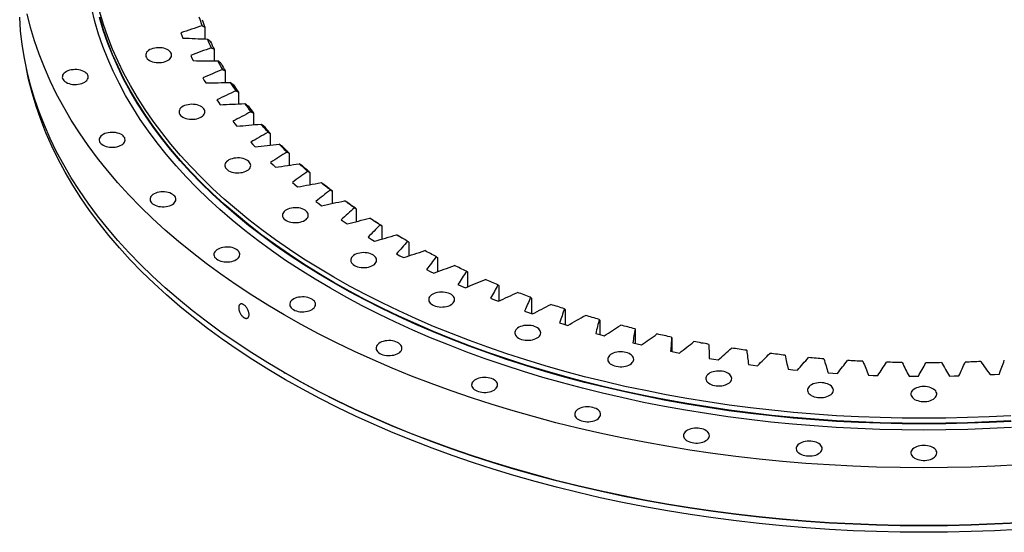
# Model space of a CAD drawing. Header units: millimetres. Extents: x -236 to 12913, y 25865 to 35735.
# Tile 5 of 10: x 6804 to 8058, y 30302 to 30955. Entities that reach past the tile are written whole.
import ezdxf

# ---------------------------------------------------------------- set-up
doc = ezdxf.new("R2010")
doc.units = ezdxf.units.MM
doc.header["$LTSCALE"] = 50

msp = doc.modelspace()

# ---------------------------------------------------------------- linework, layer by layer
at = {"lineweight": 25}
for p, q in [((7039.7, 30945.4), (7039.7, 30930.5)), ((7009, 30938.4), (7010.3, 30935)), ((7010.3, 30935), (7011.7, 30931.7)), ((7051.4, 30917.4), (7051.4, 30902.6)), ((7021.6, 30909.5), (7023.2, 30906.2)), ((7023.2, 30906.2), (7024.9, 30902.9)), ((7065.5, 30889.8), (7065.5, 30875)), ((7036.9, 30881), (7038.8, 30877.8)), ((7038.8, 30877.8), (7040.8, 30874.5)), ((7054.7, 30853), (7056.9, 30849.9)), ((7082.3, 30862.7), (7082.3, 30847.9)), ((7056.9, 30849.9), (7059.2, 30846.7)), ((7101.4, 30836.2), (7101.4, 30821.2)), ((7075.1, 30825.7), (7077.7, 30822.5)), ((7077.7, 30822.5), (7080.2, 30819.4)), ((7123, 30810.2), (7123, 30795.1)), ((7098, 30799), (7100.9, 30795.9)), ((7100.9, 30795.9), (7103.7, 30792.9)), ((7147, 30785), (7147, 30769.7)), ((7123.4, 30773), (7126.5, 30770)), ((7126.5, 30770), (7129.6, 30767.1)), ((7173.3, 30760.6), (7173.3, 30744.9)), ((7151.1, 30747.8), (7154.4, 30745)), ((7154.4, 30745), (7157.8, 30742.1)), ((7201.7, 30736.9), (7201.7, 30721)), ((7181.1, 30723.6), (7184.7, 30720.8)), ((7184.7, 30720.8), (7188.3, 30718.1)), ((7232.4, 30714.2), (7232.4, 30697.9)), ((7213.2, 30700.2), (7217.1, 30697.6)), ((7217.1, 30697.6), (7221, 30695)), ((7265, 30692.5), (7265, 30675.6)), ((7247.5, 30678), (7251.6, 30675.4)), ((7251.6, 30675.4), (7255.7, 30673)), ((7299.6, 30671.8), (7299.6, 30654.4)), ((7283.8, 30656.8), (7288.1, 30654.4)), ((7288.1, 30654.4), (7292.5, 30652)), ((7336.1, 30652.2), (7336.1, 30634.1)), ((7322, 30636.7), (7326.5, 30634.4)), ((7326.5, 30634.4), (7331.1, 30632.2)), ((7374.3, 30633.8), (7374.3, 30614.8)), ((7362, 30617.8), (7366.7, 30615.7)), ((7366.7, 30615.7), (7371.5, 30613.6)), ((7414.2, 30616.5), (7414.2, 30596.7)), ((7403.6, 30600.2), (7408.6, 30598.3)), ((7455.6, 30600.5), (7455.6, 30580.9)), ((7408.6, 30598.3), (7413.5, 30596.3)), ((7446.9, 30583.9), (7452, 30582.1)), ((7452, 30582.1), (7457.1, 30580.3)), ((7498.5, 30585.8), (7498.5, 30566.8)), ((7491.5, 30569), (7496.8, 30567.3)), ((7496.8, 30567.3), (7502.1, 30565.7)), ((7542.6, 30572.4), (7542.6, 30554)), ((7537.5, 30555.4), (7542.9, 30553.9)), ((7542.9, 30553.9), (7548.3, 30552.5)), ((7587.9, 30560.4), (7587.9, 30542.6)), ((7584.7, 30543.3), (7590.2, 30542)), ((7590.2, 30542), (7595.8, 30540.7)), ((7634.2, 30549.9), (7634.2, 30532.4)), ((7632.9, 30532.6), (7638.6, 30531.5)), ((7638.6, 30531.5), (7644.2, 30530.4)), ((7682.1, 30523.5), (7687.8, 30522.5)), ((7687.8, 30522.5), (7693.5, 30521.6)), ((7732, 30515.9), (7737.8, 30515.1)), ((7737.8, 30515.1), (7743.6, 30514.3)), ((7140.7, 30505.6), (7142.1, 30504.7)), ((7782.5, 30509.8), (7788.4, 30509.2)), ((7788.4, 30509.2), (7794.3, 30508.6)), ((7833.6, 30505.2), (7839.5, 30504.8)), ((7839.5, 30504.8), (7845.4, 30504.4)), ((7884.9, 30502.3), (7890.9, 30502)), ((7890.9, 30502), (7896.8, 30501.8)), ((7936.5, 30500.9), (7942.5, 30500.8)), ((7942.5, 30500.8), (7948.4, 30500.8)), ((7988.1, 30501.1), (7994.1, 30501.2)), ((7994.1, 30501.2), (8000.1, 30501.4)), ((8039.7, 30502.9), (8045.6, 30503.2)), ((8045.6, 30503.2), (8051.6, 30503.6))]:
    msp.add_line(p, q, dxfattribs=at)
at = {"lineweight": 25, "flags": 128}
for points in [[(8067.1, 30435.6), (8039.3, 30434.1), (8011.3, 30433), (7983.4, 30432.4), (7955.4, 30432.2), (7927.4, 30432.4), (7899.4, 30433), (7871.5, 30434.1), (7843.6, 30435.6), (7815.9, 30437.5), (7788.2, 30439.8), (7760.6, 30442.5), (7733.1, 30445.7), (7705.8, 30449.2), (7678.7, 30453.2), (7651.8, 30457.6), (7625, 30462.4), (7598.5, 30467.6), (7572.3, 30473.2), (7546.3, 30479.2), (7520.6, 30485.5), (7495.2, 30492.3), (7470.1, 30499.4), (7445.3, 30507), (7420.9, 30514.9), (7396.8, 30523.1), (7373.2, 30531.7), (7349.9, 30540.7), (7327, 30550), (7304.6, 30559.7), (7282.6, 30569.7), (7261.1, 30580), (7240.1, 30590.7), (7219.5, 30601.7), (7199.5, 30612.9), (7180, 30624.5), (7161, 30636.4), (7142.5, 30648.5), (7124.6, 30660.9), (7107.3, 30673.6), (7090.5, 30686.6), (7074.4, 30699.8), (7058.8, 30713.2), (7043.9, 30726.9), (7029.6, 30740.7), (7015.9, 30754.8), (7002.9, 30769.1), (6990.5, 30783.6), (6978.8, 30798.3), (6967.8, 30813.1), (6957.4, 30828.1), (6947.7, 30843.3), (6938.7, 30858.6), (6930.4, 30874), (6922.8, 30889.6), (6915.9, 30905.2), (6909.7, 30921), (6904.3, 30936.8), (6899.5, 30952.8), (6895.5, 30968.8)], [(8066.4, 30450.6), (8038.7, 30449.2), (8011, 30448.1), (7983.2, 30447.5), (7955.4, 30447.3), (7927.6, 30447.5), (7899.8, 30448.1), (7872, 30449.2), (7844.3, 30450.6), (7816.7, 30452.5), (7789.2, 30454.8), (7761.8, 30457.6), (7734.5, 30460.7), (7707.4, 30464.2), (7680.4, 30468.2), (7653.6, 30472.5), (7627.1, 30477.3), (7600.7, 30482.5), (7574.6, 30488), (7548.8, 30494), (7523.2, 30500.3), (7498, 30507), (7473, 30514.1), (7448.4, 30521.6), (7424.1, 30529.5), (7400.2, 30537.7), (7376.7, 30546.2), (7353.6, 30555.2), (7330.9, 30564.4), (7308.6, 30574), (7286.7, 30584), (7265.3, 30594.2), (7244.4, 30604.8), (7224, 30615.7), (7204.1, 30626.9), (7184.7, 30638.4), (7165.8, 30650.2), (7147.5, 30662.3), (7129.7, 30674.6), (7112.4, 30687.3), (7095.8, 30700.1), (7079.8, 30713.2), (7064.3, 30726.6), (7049.5, 30740.2), (7035.2, 30754), (7021.6, 30768), (7008.7, 30782.2), (6996.4, 30796.6), (6984.7, 30811.2), (6973.8, 30825.9), (6963.5, 30840.8), (6953.8, 30855.9), (6944.9, 30871.1), (6936.6, 30886.4), (6929.1, 30901.9), (6922.2, 30917.5), (6916.1, 30933.1), (6910.7, 30948.9), (6906, 30964.7)], [(8075.8, 30314.3), (8045.8, 30312.7), (8015.7, 30311.6), (7985.5, 30310.9), (7955.4, 30310.7), (7925.2, 30310.9), (7895.1, 30311.6), (7865, 30312.7), (7835, 30314.3), (7805, 30316.4), (7775.2, 30318.9), (7745.5, 30321.8), (7715.9, 30325.2), (7686.5, 30329.1), (7657.2, 30333.4), (7628.2, 30338.1), (7599.4, 30343.2), (7570.8, 30348.8), (7542.5, 30354.9), (7514.5, 30361.3), (7486.8, 30368.2), (7459.4, 30375.5), (7432.4, 30383.2), (7405.7, 30391.3), (7379.4, 30399.8), (7353.5, 30408.7), (7328, 30418), (7302.9, 30427.7), (7278.3, 30437.7), (7254.1, 30448.1), (7230.4, 30458.9), (7207.2, 30470), (7184.5, 30481.5), (7162.4, 30493.3), (7140.8, 30505.5), (7119.8, 30518), (7099.3, 30530.7), (7079.4, 30543.8), (7060.1, 30557.2), (7041.4, 30570.9), (7023.4, 30584.8), (7006, 30599.1), (6989.2, 30613.5), (6973.1, 30628.3), (6957.7, 30643.2), (6943, 30658.4), (6928.9, 30673.8), (6915.6, 30689.4), (6903, 30705.2), (6891.1, 30721.2), (6879.9, 30737.4), (6869.5, 30753.7), (6859.8, 30770.2), (6850.8, 30786.9), (6842.6, 30803.6), (6835.2, 30820.5), (6828.6, 30837.5), (6822.7, 30854.5), (6817.6, 30871.7), (6813.2, 30888.9), (6809.7, 30906.2), (6806.9, 30923.6), (6805, 30940.9), (6803.8, 30958.3)], [(8075.8, 30387.8), (8045.8, 30386.2), (8015.7, 30385.1), (7985.5, 30384.4), (7955.4, 30384.2), (7925.2, 30384.4), (7895.1, 30385.1), (7865, 30386.2), (7835, 30387.8), (7805, 30389.9), (7775.2, 30392.4), (7745.5, 30395.3), (7715.9, 30398.7), (7686.5, 30402.6), (7657.2, 30406.8), (7628.2, 30411.6), (7599.4, 30416.7), (7570.8, 30422.3), (7542.5, 30428.4), (7514.5, 30434.8), (7486.8, 30441.7), (7459.4, 30449), (7432.4, 30456.7), (7405.7, 30464.8), (7379.4, 30473.3), (7353.5, 30482.2), (7328, 30491.5), (7302.9, 30501.1), (7278.3, 30511.2), (7254.1, 30521.6), (7230.4, 30532.4), (7207.2, 30543.5), (7184.5, 30555), (7162.4, 30566.8), (7140.8, 30579), (7119.8, 30591.4), (7099.3, 30604.2), (7079.4, 30617.3), (7060.1, 30630.7), (7041.4, 30644.4), (7023.4, 30658.3), (7006, 30672.5), (6989.2, 30687), (6973.1, 30701.7), (6957.7, 30716.7), (6943, 30731.9), (6928.9, 30747.3), (6915.6, 30762.9), (6903, 30778.7), (6891.1, 30794.7), (6879.9, 30810.9), (6869.5, 30827.2), (6859.8, 30843.7), (6850.8, 30860.3), (6842.6, 30877.1), (6835.2, 30894), (6828.6, 30911), (6822.7, 30928), (6817.6, 30945.2), (6813.2, 30962.4)], [(8066.5, 30443.4), (8038.8, 30441.9), (8011, 30440.9), (7983.2, 30440.3), (7955.4, 30440.1), (7927.6, 30440.3), (7899.8, 30440.9), (7872, 30441.9), (7844.3, 30443.4), (7816.6, 30445.3), (7789.1, 30447.6), (7761.7, 30450.3), (7734.4, 30453.5), (7707.2, 30457), (7680.3, 30461), (7653.5, 30465.3), (7626.9, 30470.1), (7600.6, 30475.3), (7574.4, 30480.8), (7548.6, 30486.8), (7523, 30493.1), (7497.8, 30499.8), (7472.8, 30506.9), (7448.2, 30514.4), (7423.9, 30522.3), (7400, 30530.5), (7376.4, 30539.1), (7353.3, 30548), (7330.6, 30557.3), (7308.3, 30566.9), (7286.4, 30576.8), (7265, 30587.1), (7244.1, 30597.7), (7223.7, 30608.6), (7203.7, 30619.8), (7184.3, 30631.3), (7165.4, 30643.1), (7147.1, 30655.2), (7129.3, 30667.5), (7112.1, 30680.1), (7095.4, 30693), (7079.3, 30706.1), (7063.9, 30719.5), (7049, 30733.1), (7034.8, 30746.9), (7021.2, 30760.9), (7008.2, 30775.1), (6995.9, 30789.5), (6984.3, 30804.1), (6973.3, 30818.9), (6963, 30833.8), (6953.4, 30848.9), (6944.4, 30864.1), (6936.2, 30879.4), (6928.6, 30894.9), (6921.8, 30910.5), (6915.6, 30926.1), (6910.2, 30941.9), (6905.5, 30957.7)], [(8066.4, 30444.1), (8038.7, 30442.6), (8011, 30441.6), (7983.2, 30441), (7955.4, 30440.8), (7927.6, 30441), (7899.8, 30441.6), (7872, 30442.6), (7844.3, 30444.1), (7816.7, 30446), (7789.2, 30448.3), (7761.8, 30451), (7734.5, 30454.2), (7707.4, 30457.7), (7680.4, 30461.7), (7653.6, 30466), (7627.1, 30470.8), (7600.7, 30475.9), (7574.6, 30481.5), (7548.8, 30487.4), (7523.2, 30493.8), (7498, 30500.5), (7473, 30507.6), (7448.4, 30515.1), (7424.1, 30522.9), (7400.2, 30531.1), (7376.7, 30539.7), (7353.6, 30548.6), (7330.9, 30557.9), (7308.6, 30567.5), (7286.7, 30577.4), (7265.3, 30587.7), (7244.4, 30598.3), (7224, 30609.2), (7204.1, 30620.4), (7184.7, 30631.9), (7165.8, 30643.7), (7147.5, 30655.8), (7129.7, 30668.1), (7112.4, 30680.7), (7095.8, 30693.6), (7079.8, 30706.7), (7064.3, 30720.1), (7049.5, 30733.6), (7035.2, 30747.4), (7021.6, 30761.4), (7008.7, 30775.7), (6996.4, 30790.1), (6984.7, 30804.6), (6973.8, 30819.4), (6963.5, 30834.3), (6953.8, 30849.4), (6944.9, 30864.6), (6936.6, 30879.9), (6929.1, 30895.4), (6922.2, 30910.9), (6916.1, 30926.6), (6910.7, 30942.3), (6906, 30958.2)], [(6969.1, 30903.2), (6970.9, 30902.2), (6973, 30901.5), (6975.2, 30900.9), (6977.5, 30900.6), (6979.9, 30900.4), (6982.3, 30900.4), (6984.6, 30900.6), (6986.9, 30901.1), (6989.1, 30901.7), (6991.1, 30902.5), (6992.9, 30903.4), (6994.4, 30904.5), (6995.6, 30905.7), (6996.5, 30907), (6997, 30908.3), (6997.3, 30909.7), (6997.1, 30911.1), (6996.7, 30912.5), (6995.8, 30913.8), (6994.7, 30915), (6993.3, 30916.1), (6991.6, 30917.1), (6989.6, 30917.9), (6987.5, 30918.6), (6985.2, 30919.1), (6982.9, 30919.3), (6980.5, 30919.4), (6978.1, 30919.3), (6975.7, 30919), (6973.5, 30918.4), (6971.4, 30917.7), (6969.5, 30916.9), (6967.9, 30915.9), (6966.5, 30914.7), (6965.5, 30913.5), (6964.7, 30912.1), (6964.3, 30910.8), (6964.3, 30909.4), (6964.6, 30908), (6965.3, 30906.7), (6966.2, 30905.4), (6967.5, 30904.2), (6969.1, 30903.2)], [(8075.6, 30305.7), (8045.6, 30304.1), (8015.6, 30303), (7985.5, 30302.3), (7955.4, 30302.1), (7925.3, 30302.3), (7895.2, 30303), (7865.2, 30304.1), (7835.2, 30305.7), (7805.3, 30307.7), (7775.5, 30310.2), (7745.8, 30313.2), (7716.3, 30316.6), (7686.9, 30320.4), (7657.7, 30324.7), (7628.8, 30329.4), (7600, 30334.5), (7571.5, 30340.1), (7543.3, 30346.1), (7515.3, 30352.6), (7487.6, 30359.4), (7460.3, 30366.7), (7433.3, 30374.4), (7406.7, 30382.5), (7380.4, 30391), (7354.5, 30399.9), (7329.1, 30409.2), (7304, 30418.8), (7279.4, 30428.8), (7255.3, 30439.2), (7231.7, 30450), (7208.5, 30461.1), (7185.9, 30472.6), (7163.8, 30484.4), (7142.2, 30496.5), (7121.2, 30508.9), (7100.8, 30521.7), (7080.9, 30534.8), (7061.7, 30548.1), (7043, 30561.8), (7025, 30575.7), (7007.6, 30589.9), (6990.9, 30604.4), (6974.9, 30619.1), (6959.5, 30634), (6944.7, 30649.2), (6930.7, 30664.5), (6917.4, 30680.1), (6904.8, 30695.9), (6892.9, 30711.9), (6881.8, 30728), (6871.3, 30744.3), (6861.7, 30760.8), (6852.7, 30777.4), (6844.6, 30794.1), (6837.2, 30811), (6830.5, 30827.9), (6824.6, 30845), (6819.5, 30862.1), (6815.2, 30879.3), (6812.4, 30892.5)], [(6862.8, 30875.3), (6864.7, 30874.4), (6866.7, 30873.6), (6868.9, 30873.1), (6871.2, 30872.7), (6873.6, 30872.5), (6876, 30872.5), (6878.4, 30872.8), (6880.7, 30873.2), (6882.9, 30873.8), (6884.8, 30874.6), (6886.6, 30875.5), (6888.1, 30876.6), (6889.3, 30877.8), (6890.2, 30879.1), (6890.8, 30880.5), (6891, 30881.9), (6890.9, 30883.2), (6890.4, 30884.6), (6889.6, 30885.9), (6888.4, 30887.1), (6887, 30888.3), (6885.3, 30889.2), (6883.4, 30890.1), (6881.2, 30890.7), (6879, 30891.2), (6876.6, 30891.5), (6874.2, 30891.6), (6871.8, 30891.4), (6869.5, 30891.1), (6867.2, 30890.6), (6865.2, 30889.9), (6863.3, 30889), (6861.6, 30888), (6860.3, 30886.8), (6859.2, 30885.6), (6858.5, 30884.3), (6858.1, 30882.9), (6858, 30881.5), (6858.3, 30880.1), (6859, 30878.8), (6860, 30877.5), (6861.3, 30876.3), (6862.8, 30875.3)], [(7011.5, 30831), (7013.3, 30830.1), (7015.4, 30829.4), (7017.6, 30828.8), (7019.9, 30828.4), (7022.3, 30828.2), (7024.7, 30828.3), (7027.1, 30828.5), (7029.4, 30828.9), (7031.5, 30829.5), (7033.5, 30830.3), (7035.3, 30831.3), (7036.8, 30832.3), (7038, 30833.5), (7038.9, 30834.8), (7039.5, 30836.2), (7039.7, 30837.6), (7039.6, 30839), (7039.1, 30840.3), (7038.3, 30841.6), (7037.1, 30842.9), (7035.7, 30844), (7034, 30845), (7032, 30845.8), (7029.9, 30846.4), (7027.7, 30846.9), (7025.3, 30847.2), (7022.9, 30847.3), (7020.5, 30847.1), (7018.2, 30846.8), (7015.9, 30846.3), (7013.8, 30845.6), (7012, 30844.7), (7010.3, 30843.7), (7009, 30842.6), (7007.9, 30841.3), (7007.2, 30840), (7006.8, 30838.6), (7006.7, 30837.2), (7007, 30835.8), (7007.7, 30834.5), (7008.7, 30833.2), (7010, 30832.1), (7011.5, 30831)], [(7120.1, 30811.8), (7118.9, 30813), (7117.8, 30814.3), (7116.7, 30815.6), (7115.6, 30816.9), (7114.5, 30818.2), (7113.4, 30819.4), (7112.3, 30820.7), (7111.2, 30822)], [(7123, 30810.2), (7122.1, 30811.3), (7121.1, 30812.4), (7120.1, 30813.5), (7119.2, 30814.6), (7118.2, 30815.7), (7117.2, 30816.9), (7116.3, 30818), (7115.3, 30819.1)], [(6909.9, 30795.3), (6911.7, 30794.4), (6913.8, 30793.6), (6916, 30793.1), (6918.3, 30792.7), (6920.7, 30792.5), (6923.1, 30792.5), (6925.4, 30792.8), (6927.7, 30793.2), (6929.9, 30793.8), (6931.9, 30794.6), (6933.7, 30795.5), (6935.2, 30796.6), (6936.4, 30797.8), (6937.3, 30799.1), (6937.8, 30800.5), (6938.1, 30801.8), (6937.9, 30803.2), (6937.5, 30804.6), (6936.6, 30805.9), (6935.5, 30807.1), (6934.1, 30808.2), (6932.4, 30809.2), (6930.4, 30810.1), (6928.3, 30810.7), (6926, 30811.2), (6923.7, 30811.5), (6921.3, 30811.5), (6918.9, 30811.4), (6916.5, 30811.1), (6914.3, 30810.6), (6912.2, 30809.9), (6910.3, 30809), (6908.7, 30808), (6907.3, 30806.8), (6906.3, 30805.6), (6905.5, 30804.3), (6905.1, 30802.9), (6905.1, 30801.5), (6905.4, 30800.1), (6906, 30798.8), (6907, 30797.5), (6908.3, 30796.3), (6909.9, 30795.3)], [(7144.2, 30786.5), (7143, 30787.7), (7141.7, 30788.9), (7140.5, 30790.2), (7139.2, 30791.4), (7138, 30792.7), (7136.8, 30793.9), (7135.6, 30795.2), (7134.4, 30796.4)], [(7147, 30785), (7145.9, 30786.1), (7144.9, 30787.1), (7143.8, 30788.2), (7142.7, 30789.3), (7141.7, 30790.4), (7140.6, 30791.4), (7139.5, 30792.5), (7138.5, 30793.6)], [(7069.9, 30762.7), (7071.7, 30761.8), (7073.8, 30761), (7076, 30760.5), (7078.3, 30760.1), (7080.7, 30759.9), (7083.1, 30759.9), (7085.4, 30760.2), (7087.7, 30760.6), (7089.9, 30761.2), (7091.9, 30762), (7093.7, 30762.9), (7095.2, 30764), (7096.4, 30765.2), (7097.3, 30766.5), (7097.8, 30767.9), (7098.1, 30769.2), (7097.9, 30770.6), (7097.5, 30772), (7096.6, 30773.3), (7095.5, 30774.5), (7094.1, 30775.6), (7092.4, 30776.6), (7090.4, 30777.4), (7088.3, 30778.1), (7086, 30778.6), (7083.7, 30778.9), (7081.3, 30778.9), (7078.9, 30778.8), (7076.5, 30778.5), (7074.3, 30778), (7072.2, 30777.3), (7070.3, 30776.4), (7068.7, 30775.4), (7067.3, 30774.2), (7066.3, 30773), (7065.5, 30771.7), (7065.1, 30770.3), (7065.1, 30768.9), (7065.4, 30767.5), (7066.1, 30766.2), (7067, 30764.9), (7068.3, 30763.7), (7069.9, 30762.7)], [(7170.6, 30761.9), (7169.3, 30763.1), (7167.9, 30764.3), (7166.6, 30765.5), (7165.2, 30766.7), (7163.9, 30767.9), (7162.5, 30769.1), (7161.2, 30770.3), (7159.9, 30771.5)], [(7173.3, 30760.6), (7172.1, 30761.6), (7170.9, 30762.6), (7169.8, 30763.7), (7168.6, 30764.7), (7167.4, 30765.7), (7166.3, 30766.8), (7165.1, 30767.8), (7164, 30768.9)], [(7199.3, 30738.2), (7197.8, 30739.4), (7196.4, 30740.5), (7194.9, 30741.7), (7193.4, 30742.9), (7192, 30744), (7190.5, 30745.2), (7189.1, 30746.4), (7187.7, 30747.5)], [(7201.7, 30736.9), (7200.5, 30737.9), (7199.2, 30738.9), (7197.9, 30739.9), (7196.7, 30740.9), (7195.4, 30742), (7194.2, 30743), (7192.9, 30744), (7191.7, 30745)], [(6974.6, 30719.5), (6976.5, 30718.6), (6978.5, 30717.8), (6980.7, 30717.3), (6983, 30716.9), (6985.4, 30716.7), (6987.8, 30716.7), (6990.2, 30717), (6992.5, 30717.4), (6994.6, 30718), (6996.6, 30718.8), (6998.4, 30719.7), (6999.9, 30720.8), (7001.1, 30722), (7002, 30723.3), (7002.6, 30724.7), (7002.8, 30726.1), (7002.7, 30727.4), (7002.2, 30728.8), (7001.4, 30730.1), (7000.2, 30731.3), (6998.8, 30732.5), (6997.1, 30733.4), (6995.2, 30734.3), (6993, 30734.9), (6990.8, 30735.4), (6988.4, 30735.7), (6986, 30735.8), (6983.6, 30735.6), (6981.3, 30735.3), (6979, 30734.8), (6977, 30734.1), (6975.1, 30733.2), (6973.4, 30732.2), (6972.1, 30731), (6971, 30729.8), (6970.3, 30728.5), (6969.9, 30727.1), (6969.8, 30725.7), (6970.1, 30724.3), (6970.8, 30723), (6971.8, 30721.7), (6973.1, 30720.5), (6974.6, 30719.5)], [(7143.2, 30699.3), (7145, 30698.4), (7147.1, 30697.7), (7149.3, 30697.1), (7151.6, 30696.7), (7154, 30696.5), (7156.4, 30696.6), (7158.8, 30696.8), (7161.1, 30697.2), (7163.2, 30697.8), (7165.2, 30698.6), (7167, 30699.6), (7168.5, 30700.7), (7169.7, 30701.9), (7170.6, 30703.1), (7171.2, 30704.5), (7171.4, 30705.9), (7171.3, 30707.3), (7170.8, 30708.6), (7170, 30709.9), (7168.8, 30711.2), (7167.4, 30712.3), (7165.7, 30713.3), (7163.7, 30714.1), (7161.6, 30714.8), (7159.4, 30715.2), (7157, 30715.5), (7154.6, 30715.6), (7152.2, 30715.5), (7149.9, 30715.1), (7147.6, 30714.6), (7145.5, 30713.9), (7143.7, 30713), (7142, 30712), (7140.7, 30710.9), (7139.6, 30709.6), (7138.9, 30708.3), (7138.5, 30706.9), (7138.4, 30705.5), (7138.7, 30704.2), (7139.4, 30702.8), (7140.4, 30701.5), (7141.7, 30700.4), (7143.2, 30699.3)], [(7230.1, 30715.5), (7228.5, 30716.6), (7226.9, 30717.7), (7225.4, 30718.8), (7223.8, 30719.9), (7222.3, 30721), (7220.7, 30722.1), (7219.2, 30723.3), (7217.6, 30724.4)], [(7232.4, 30714.2), (7231, 30715.2), (7229.6, 30716.2), (7228.3, 30717.1), (7226.9, 30718.1), (7225.6, 30719), (7224.2, 30720), (7222.9, 30721), (7221.6, 30722)], [(7262.9, 30693.7), (7261.3, 30694.7), (7259.6, 30695.8), (7257.9, 30696.8), (7256.3, 30697.9), (7254.6, 30699), (7253, 30700), (7251.3, 30701.1), (7249.7, 30702.2)], [(7265, 30692.5), (7263.6, 30693.4), (7262.1, 30694.3), (7260.7, 30695.3), (7259.2, 30696.2), (7257.8, 30697.1), (7256.4, 30698), (7255, 30699), (7253.5, 30699.9)], [(7297.8, 30672.9), (7296, 30673.9), (7294.2, 30674.9), (7292.5, 30675.9), (7290.7, 30676.9), (7289, 30678), (7287.2, 30679), (7285.5, 30680), (7283.7, 30681)], [(7292.8, 30675.8), (7292, 30676.2), (7290.5, 30677.1), (7289, 30677.9), (7287.5, 30678.8)], [(7056, 30649.2), (7057.8, 30648.3), (7059.8, 30647.6), (7062, 30647), (7064.3, 30646.6), (7066.7, 30646.5), (7069.1, 30646.5), (7071.5, 30646.7), (7073.8, 30647.1), (7076, 30647.7), (7077.9, 30648.5), (7079.7, 30649.5), (7081.2, 30650.6), (7082.4, 30651.8), (7083.3, 30653.1), (7083.9, 30654.4), (7084.1, 30655.8), (7084, 30657.2), (7083.5, 30658.5), (7082.7, 30659.9), (7081.5, 30661.1), (7080.1, 30662.2), (7078.4, 30663.2), (7076.5, 30664), (7074.4, 30664.7), (7072.1, 30665.1), (7069.7, 30665.4), (7067.3, 30665.5), (7064.9, 30665.4), (7062.6, 30665), (7060.3, 30664.5), (7058.3, 30663.8), (7056.4, 30662.9), (7054.8, 30661.9), (7053.4, 30660.8), (7052.3, 30659.5), (7051.6, 30658.2), (7051.2, 30656.8), (7051.1, 30655.4), (7051.5, 30654.1), (7052.1, 30652.7), (7053.1, 30651.5), (7054.4, 30650.3), (7056, 30649.2)], [(7230.2, 30642), (7232.1, 30641.1), (7234.1, 30640.4), (7236.3, 30639.8), (7238.6, 30639.4), (7241, 30639.3), (7243.4, 30639.3), (7245.8, 30639.5), (7248.1, 30639.9), (7250.3, 30640.6), (7252.2, 30641.3), (7254, 30642.3), (7255.5, 30643.4), (7256.7, 30644.6), (7257.6, 30645.9), (7258.2, 30647.2), (7258.4, 30648.6), (7258.3, 30650), (7257.8, 30651.4), (7257, 30652.7), (7255.8, 30653.9), (7254.4, 30655), (7252.7, 30656), (7250.8, 30656.8), (7248.6, 30657.5), (7246.4, 30657.9), (7244, 30658.2), (7241.6, 30658.3), (7239.2, 30658.2), (7236.9, 30657.8), (7234.6, 30657.3), (7232.6, 30656.6), (7230.7, 30655.8), (7229, 30654.7), (7227.7, 30653.6), (7226.6, 30652.3), (7225.9, 30651), (7225.5, 30649.6), (7225.4, 30648.3), (7225.7, 30646.9), (7226.4, 30645.5), (7227.4, 30644.3), (7228.7, 30643.1), (7230.2, 30642)], [(7334.4, 30653.3), (7332.6, 30654.2), (7330.7, 30655.2), (7328.9, 30656.1), (7327, 30657.1), (7325.2, 30658), (7323.3, 30659), (7321.5, 30659.9), (7319.7, 30660.9)], [(7372.9, 30634.8), (7370.9, 30635.6), (7369, 30636.5), (7367.1, 30637.4), (7365.1, 30638.3), (7363.2, 30639.2), (7361.3, 30640.1), (7359.4, 30641), (7357.4, 30641.9)], [(7413, 30617.5), (7410.9, 30618.3), (7408.9, 30619.1), (7406.9, 30620), (7404.9, 30620.8), (7402.9, 30621.6), (7400.9, 30622.5), (7398.9, 30623.3), (7396.9, 30624.2)], [(7152.5, 30585.7), (7154.3, 30584.8), (7156.3, 30584), (7158.5, 30583.5), (7160.8, 30583.1), (7163.2, 30582.9), (7165.6, 30583), (7168, 30583.2), (7170.3, 30583.6), (7172.5, 30584.2), (7174.5, 30585), (7176.2, 30586), (7177.7, 30587), (7178.9, 30588.2), (7179.8, 30589.5), (7180.4, 30590.9), (7180.6, 30592.3), (7180.5, 30593.7), (7180, 30595), (7179.2, 30596.3), (7178.1, 30597.5), (7176.6, 30598.7), (7174.9, 30599.6), (7173, 30600.5), (7170.9, 30601.1), (7168.6, 30601.6), (7166.2, 30601.9), (7163.8, 30602), (7161.4, 30601.8), (7159.1, 30601.5), (7156.9, 30601), (7154.8, 30600.3), (7152.9, 30599.4), (7151.3, 30598.4), (7149.9, 30597.3), (7148.8, 30596), (7148.1, 30594.7), (7147.7, 30593.3), (7147.7, 30591.9), (7148, 30590.5), (7148.6, 30589.2), (7149.6, 30587.9), (7150.9, 30586.8), (7152.5, 30585.7)], [(7329.5, 30591.8), (7331.3, 30590.9), (7333.3, 30590.1), (7335.5, 30589.6), (7337.9, 30589.2), (7340.2, 30589), (7342.7, 30589.1), (7345, 30589.3), (7347.3, 30589.7), (7349.5, 30590.3), (7351.5, 30591.1), (7353.2, 30592.1), (7354.7, 30593.1), (7356, 30594.3), (7356.9, 30595.6), (7357.4, 30597), (7357.6, 30598.4), (7357.5, 30599.8), (7357, 30601.1), (7356.2, 30602.4), (7355.1, 30603.6), (7353.6, 30604.8), (7351.9, 30605.7), (7350, 30606.6), (7347.9, 30607.2), (7345.6, 30607.7), (7343.3, 30608), (7340.8, 30608.1), (7338.4, 30607.9), (7336.1, 30607.6), (7333.9, 30607.1), (7331.8, 30606.4), (7329.9, 30605.5), (7328.3, 30604.5), (7326.9, 30603.3), (7325.8, 30602.1), (7325.1, 30600.8), (7324.7, 30599.4), (7324.7, 30598), (7325, 30596.6), (7325.6, 30595.3), (7326.6, 30594), (7327.9, 30592.9), (7329.5, 30591.8)], [(7454.6, 30601.4), (7452.5, 30602.2), (7450.4, 30603), (7448.3, 30603.7), (7446.2, 30604.5), (7444.1, 30605.3), (7442.1, 30606.1), (7440, 30606.8), (7437.9, 30607.6)], [(7497.6, 30586.7), (7495.5, 30587.4), (7493.3, 30588.1), (7491.2, 30588.8), (7489, 30589.5), (7486.9, 30590.2), (7484.7, 30590.9), (7482.6, 30591.6), (7480.4, 30592.4)], [(7542, 30573.3), (7539.8, 30573.9), (7537.5, 30574.6), (7535.3, 30575.2), (7533.1, 30575.8), (7530.9, 30576.5), (7528.7, 30577.1), (7526.5, 30577.8), (7524.3, 30578.4)], [(7439.2, 30549.5), (7441, 30548.6), (7443.1, 30547.8), (7445.3, 30547.2), (7447.6, 30546.9), (7450, 30546.7), (7452.4, 30546.7), (7454.8, 30546.9), (7457.1, 30547.4), (7459.2, 30548), (7461.2, 30548.8), (7463, 30549.7), (7464.5, 30550.8), (7465.7, 30552), (7466.6, 30553.3), (7467.2, 30554.6), (7467.4, 30556), (7467.3, 30557.4), (7466.8, 30558.8), (7466, 30560.1), (7464.8, 30561.3), (7463.4, 30562.4), (7461.7, 30563.4), (7459.7, 30564.2), (7457.6, 30564.9), (7455.4, 30565.4), (7453, 30565.7), (7450.6, 30565.7), (7448.2, 30565.6), (7445.8, 30565.3), (7443.6, 30564.8), (7441.5, 30564.1), (7439.7, 30563.2), (7438, 30562.2), (7436.6, 30561), (7435.6, 30559.8), (7434.8, 30558.4), (7434.5, 30557.1), (7434.4, 30555.7), (7434.7, 30554.3), (7435.4, 30553), (7436.4, 30551.7), (7437.6, 30550.5), (7439.2, 30549.5)], [(7587.5, 30561.3), (7585.2, 30561.8), (7582.9, 30562.4), (7580.7, 30563), (7578.4, 30563.6), (7576.1, 30564.1), (7573.9, 30564.7), (7571.6, 30565.3), (7569.3, 30565.9)], [(7634.1, 30550.7), (7631.7, 30551.2), (7629.4, 30551.7), (7627.1, 30552.2), (7624.8, 30552.7), (7622.4, 30553.2), (7620.1, 30553.7), (7617.8, 30554.2), (7615.5, 30554.7)], [(7262.5, 30530), (7264.3, 30529.1), (7266.4, 30528.3), (7268.6, 30527.8), (7270.9, 30527.4), (7273.3, 30527.2), (7275.7, 30527.2), (7278.1, 30527.5), (7280.4, 30527.9), (7282.5, 30528.5), (7284.5, 30529.3), (7286.3, 30530.2), (7287.8, 30531.3), (7289, 30532.5), (7289.9, 30533.8), (7290.5, 30535.2), (7290.7, 30536.6), (7290.5, 30537.9), (7290.1, 30539.3), (7289.2, 30540.6), (7288.1, 30541.8), (7286.7, 30543), (7285, 30543.9), (7283, 30544.8), (7280.9, 30545.4), (7278.6, 30545.9), (7276.3, 30546.2), (7273.9, 30546.2), (7271.5, 30546.1), (7269.1, 30545.8), (7266.9, 30545.3), (7264.8, 30544.6), (7262.9, 30543.7), (7261.3, 30542.7), (7259.9, 30541.5), (7258.9, 30540.3), (7258.1, 30539), (7257.8, 30537.6), (7257.7, 30536.2), (7258, 30534.8), (7258.7, 30533.5), (7259.6, 30532.2), (7260.9, 30531), (7262.5, 30530)], [(7681.5, 30541.5), (7679.2, 30542), (7676.8, 30542.4), (7674.4, 30542.8), (7672.1, 30543.2), (7669.7, 30543.7), (7667.3, 30544.1), (7665, 30544.5), (7662.6, 30545)], [(7557.6, 30515.8), (7559.4, 30514.9), (7561.4, 30514.1), (7563.6, 30513.5), (7566, 30513.2), (7568.4, 30513), (7570.8, 30513), (7573.1, 30513.2), (7575.4, 30513.7), (7577.6, 30514.3), (7579.6, 30515.1), (7581.3, 30516), (7582.9, 30517.1), (7584.1, 30518.3), (7585, 30519.6), (7585.5, 30520.9), (7585.8, 30522.3), (7585.6, 30523.7), (7585.1, 30525.1), (7584.3, 30526.4), (7583.2, 30527.6), (7581.7, 30528.7), (7580, 30529.7), (7578.1, 30530.5), (7576, 30531.2), (7573.7, 30531.7), (7571.4, 30532), (7569, 30532), (7566.6, 30531.9), (7564.2, 30531.6), (7562, 30531.1), (7559.9, 30530.4), (7558, 30529.5), (7556.4, 30528.5), (7555, 30527.3), (7554, 30526.1), (7553.2, 30524.7), (7552.8, 30523.4), (7552.8, 30522), (7553.1, 30520.6), (7553.7, 30519.3), (7554.7, 30518), (7556, 30516.8), (7557.6, 30515.8)], [(7729.8, 30533.9), (7727.4, 30534.2), (7725, 30534.6), (7722.6, 30534.9), (7720.2, 30535.3), (7717.8, 30535.6), (7715.4, 30536), (7713, 30536.4), (7710.6, 30536.7)], [(7778.7, 30527.7), (7776.2, 30527.9), (7773.8, 30528.2), (7771.4, 30528.5), (7768.9, 30528.8), (7766.5, 30529.1), (7764.1, 30529.4), (7761.6, 30529.7), (7759.2, 30529.9)], [(7828.1, 30523), (7825.6, 30523.2), (7823.1, 30523.4), (7820.7, 30523.6), (7818.2, 30523.8), (7815.8, 30524), (7813.3, 30524.2), (7810.9, 30524.5), (7808.4, 30524.7)], [(7877.8, 30519.9), (7875.3, 30520), (7872.9, 30520.1), (7870.4, 30520.2), (7867.9, 30520.4), (7865.5, 30520.5), (7863, 30520.6), (7860.5, 30520.8), (7858.1, 30520.9)], [(7927.8, 30518.2), (7925.3, 30518.3), (7922.8, 30518.3), (7920.3, 30518.4), (7917.9, 30518.4), (7915.4, 30518.5), (7912.9, 30518.6), (7910.4, 30518.6), (7907.9, 30518.7)], [(7977.8, 30518.2), (7975.3, 30518.1), (7972.9, 30518.1), (7970.4, 30518.1), (7967.9, 30518), (7965.4, 30518), (7962.9, 30518), (7960.5, 30518), (7958, 30518)], [(8027.8, 30519.6), (8025.3, 30519.5), (8022.9, 30519.4), (8020.4, 30519.3), (8017.9, 30519.2), (8015.4, 30519.1), (8013, 30519), (8010.5, 30518.9), (8008, 30518.9)], [(8075.6, 30313.9), (8045.6, 30312.3), (8015.6, 30311.1), (7985.5, 30310.4), (7955.4, 30310.2), (7925.3, 30310.4), (7895.2, 30311.1), (7865.2, 30312.3), (7835.2, 30313.9), (7805.3, 30315.9), (7775.5, 30318.4), (7745.8, 30321.3), (7716.3, 30324.7), (7686.9, 30328.6), (7657.7, 30332.8), (7628.8, 30337.6), (7600, 30342.7), (7571.5, 30348.3), (7543.3, 30354.3), (7515.3, 30360.8), (7487.6, 30367.6), (7460.3, 30374.9), (7433.3, 30382.6), (7406.7, 30390.7), (7380.4, 30399.2), (7354.5, 30408), (7329.1, 30417.3), (7304, 30427), (7279.4, 30437), (7255.3, 30447.4), (7231.7, 30458.2), (7208.5, 30469.3), (7185.9, 30480.7), (7163.8, 30492.5), (7142.2, 30504.7), (7142.1, 30504.7)], [(7682.6, 30491.3), (7684.4, 30490.4), (7686.4, 30489.6), (7688.6, 30489.1), (7690.9, 30488.7), (7693.3, 30488.5), (7695.7, 30488.5), (7698.1, 30488.8), (7700.4, 30489.2), (7702.6, 30489.8), (7704.6, 30490.6), (7706.3, 30491.5), (7707.8, 30492.6), (7709, 30493.8), (7709.9, 30495.1), (7710.5, 30496.5), (7710.7, 30497.8), (7710.6, 30499.2), (7710.1, 30500.6), (7709.3, 30501.9), (7708.2, 30503.1), (7706.7, 30504.2), (7705, 30505.2), (7703.1, 30506.1), (7701, 30506.7), (7698.7, 30507.2), (7696.3, 30507.5), (7693.9, 30507.5), (7691.5, 30507.4), (7689.2, 30507.1), (7687, 30506.6), (7684.9, 30505.9), (7683, 30505), (7681.4, 30504), (7680, 30502.8), (7678.9, 30501.6), (7678.2, 30500.3), (7677.8, 30498.9), (7677.8, 30497.5), (7678.1, 30496.1), (7678.7, 30494.8), (7679.7, 30493.5), (7681, 30492.3), (7682.6, 30491.3)], [(7384.2, 30483), (7386, 30482.1), (7388.1, 30481.4), (7390.3, 30480.8), (7392.6, 30480.4), (7395, 30480.3), (7397.4, 30480.3), (7399.8, 30480.5), (7402.1, 30480.9), (7404.2, 30481.6), (7406.2, 30482.3), (7408, 30483.3), (7409.5, 30484.4), (7410.7, 30485.6), (7411.6, 30486.9), (7412.2, 30488.2), (7412.4, 30489.6), (7412.3, 30491), (7411.8, 30492.4), (7411, 30493.7), (7409.8, 30494.9), (7408.4, 30496), (7406.7, 30497), (7404.7, 30497.8), (7402.6, 30498.5), (7400.4, 30499), (7398, 30499.2), (7395.6, 30499.3), (7393.2, 30499.2), (7390.8, 30498.9), (7388.6, 30498.3), (7386.5, 30497.6), (7384.7, 30496.8), (7383, 30495.7), (7381.6, 30494.6), (7380.6, 30493.3), (7379.8, 30492), (7379.5, 30490.6), (7379.4, 30489.3), (7379.7, 30487.9), (7380.4, 30486.5), (7381.4, 30485.3), (7382.6, 30484.1), (7384.2, 30483)], [(7812, 30476.4), (7813.8, 30475.5), (7815.9, 30474.8), (7818.1, 30474.2), (7820.4, 30473.8), (7822.8, 30473.6), (7825.2, 30473.7), (7827.6, 30473.9), (7829.9, 30474.3), (7832, 30474.9), (7834, 30475.7), (7835.8, 30476.7), (7837.3, 30477.8), (7838.5, 30479), (7839.4, 30480.2), (7840, 30481.6), (7840.2, 30483), (7840.1, 30484.4), (7839.6, 30485.7), (7838.8, 30487), (7837.6, 30488.3), (7836.2, 30489.4), (7834.5, 30490.4), (7832.5, 30491.2), (7830.4, 30491.8), (7828.2, 30492.3), (7825.8, 30492.6), (7823.4, 30492.7), (7821, 30492.5), (7818.6, 30492.2), (7816.4, 30491.7), (7814.3, 30491), (7812.5, 30490.1), (7810.8, 30489.1), (7809.4, 30488), (7808.4, 30486.7), (7807.6, 30485.4), (7807.3, 30484), (7807.2, 30482.6), (7807.5, 30481.3), (7808.2, 30479.9), (7809.2, 30478.6), (7810.4, 30477.5), (7812, 30476.4)], [(7943.7, 30471.4), (7945.5, 30470.5), (7947.6, 30469.8), (7949.8, 30469.2), (7952.1, 30468.8), (7954.5, 30468.7), (7956.9, 30468.7), (7959.3, 30468.9), (7961.6, 30469.3), (7963.7, 30469.9), (7965.7, 30470.7), (7967.5, 30471.7), (7969, 30472.8), (7970.2, 30474), (7971.1, 30475.3), (7971.7, 30476.6), (7971.9, 30478), (7971.8, 30479.4), (7971.3, 30480.7), (7970.5, 30482.1), (7969.3, 30483.3), (7967.9, 30484.4), (7966.2, 30485.4), (7964.2, 30486.2), (7962.1, 30486.9), (7959.9, 30487.3), (7957.5, 30487.6), (7955.1, 30487.7), (7952.7, 30487.6), (7950.3, 30487.2), (7948.1, 30486.7), (7946, 30486), (7944.2, 30485.1), (7942.5, 30484.1), (7941.1, 30483), (7940.1, 30481.7), (7939.3, 30480.4), (7939, 30479), (7938.9, 30477.6), (7939.2, 30476.3), (7939.9, 30474.9), (7940.9, 30473.7), (7942.1, 30472.5), (7943.7, 30471.4)], [(7515.5, 30445.7), (7517.3, 30444.8), (7519.4, 30444), (7521.6, 30443.5), (7523.9, 30443.1), (7526.3, 30442.9), (7528.7, 30442.9), (7531, 30443.1), (7533.3, 30443.6), (7535.5, 30444.2), (7537.5, 30445), (7539.2, 30445.9), (7540.8, 30447), (7542, 30448.2), (7542.9, 30449.5), (7543.4, 30450.8), (7543.7, 30452.2), (7543.5, 30453.6), (7543, 30455), (7542.2, 30456.3), (7541.1, 30457.5), (7539.7, 30458.6), (7537.9, 30459.6), (7536, 30460.4), (7533.9, 30461.1), (7531.6, 30461.6), (7529.3, 30461.9), (7526.9, 30461.9), (7524.5, 30461.8), (7522.1, 30461.5), (7519.9, 30461), (7517.8, 30460.3), (7515.9, 30459.4), (7514.3, 30458.4), (7512.9, 30457.2), (7511.9, 30456), (7511.1, 30454.6), (7510.7, 30453.3), (7510.7, 30451.9), (7511, 30450.5), (7511.6, 30449.2), (7512.6, 30447.9), (7513.9, 30446.7), (7515.5, 30445.7)], [(7654.1, 30418.5), (7655.9, 30417.6), (7658, 30416.9), (7660.2, 30416.3), (7662.5, 30415.9), (7664.9, 30415.7), (7667.3, 30415.8), (7669.6, 30416), (7671.9, 30416.4), (7674.1, 30417), (7676.1, 30417.8), (7677.9, 30418.8), (7679.4, 30419.8), (7680.6, 30421), (7681.5, 30422.3), (7682, 30423.7), (7682.3, 30425.1), (7682.1, 30426.5), (7681.7, 30427.8), (7680.8, 30429.1), (7679.7, 30430.4), (7678.3, 30431.5), (7676.6, 30432.5), (7674.6, 30433.3), (7672.5, 30433.9), (7670.2, 30434.4), (7667.9, 30434.7), (7665.5, 30434.8), (7663.1, 30434.6), (7660.7, 30434.3), (7658.5, 30433.8), (7656.4, 30433.1), (7654.5, 30432.2), (7652.9, 30431.2), (7651.5, 30430.1), (7650.5, 30428.8), (7649.7, 30427.5), (7649.3, 30426.1), (7649.3, 30424.7), (7649.6, 30423.3), (7650.3, 30422), (7651.2, 30420.7), (7652.5, 30419.6), (7654.1, 30418.5)], [(7797.7, 30402), (7799.5, 30401.1), (7801.5, 30400.4), (7803.7, 30399.8), (7806, 30399.4), (7808.4, 30399.3), (7810.8, 30399.3), (7813.2, 30399.5), (7815.5, 30399.9), (7817.7, 30400.5), (7819.6, 30401.3), (7821.4, 30402.3), (7822.9, 30403.4), (7824.1, 30404.6), (7825, 30405.9), (7825.6, 30407.2), (7825.8, 30408.6), (7825.7, 30410), (7825.2, 30411.3), (7824.4, 30412.6), (7823.3, 30413.9), (7821.8, 30415), (7820.1, 30416), (7818.2, 30416.8), (7816.1, 30417.5), (7813.8, 30417.9), (7811.4, 30418.2), (7809, 30418.3), (7806.6, 30418.2), (7804.3, 30417.8), (7802.1, 30417.3), (7800, 30416.6), (7798.1, 30415.7), (7796.5, 30414.7), (7795.1, 30413.6), (7794, 30412.3), (7793.3, 30411), (7792.9, 30409.6), (7792.9, 30408.2), (7793.2, 30406.9), (7793.8, 30405.5), (7794.8, 30404.3), (7796.1, 30403.1), (7797.7, 30402)], [(7943.7, 30396.5), (7945.5, 30395.6), (7947.6, 30394.8), (7949.8, 30394.3), (7952.1, 30393.9), (7954.5, 30393.7), (7956.9, 30393.7), (7959.3, 30394), (7961.6, 30394.4), (7963.7, 30395), (7965.7, 30395.8), (7967.5, 30396.8), (7969, 30397.8), (7970.2, 30399), (7971.1, 30400.3), (7971.7, 30401.7), (7971.9, 30403.1), (7971.8, 30404.4), (7971.3, 30405.8), (7970.5, 30407.1), (7969.3, 30408.3), (7967.9, 30409.5), (7966.2, 30410.4), (7964.2, 30411.3), (7962.1, 30411.9), (7959.9, 30412.4), (7957.5, 30412.7), (7955.1, 30412.8), (7952.7, 30412.6), (7950.3, 30412.3), (7948.1, 30411.8), (7946, 30411.1), (7944.2, 30410.2), (7942.5, 30409.2), (7941.1, 30408), (7940.1, 30406.8), (7939.3, 30405.5), (7939, 30404.1), (7938.9, 30402.7), (7939.2, 30401.3), (7939.9, 30400), (7940.9, 30398.7), (7942.1, 30397.6), (7943.7, 30396.5)]]:
    msp.add_lwpolyline(points, dxfattribs=at)
at = {"lineweight": 25}
for centre, radius, start, end in [((7365.3, 31069.1), 351, 198.3479, 200.2894), ((7367.8, 31065.8), 349.5, 198.4755, 200.1618), ((7386.6, 31077.7), 374, 203.1881, 205.0494), ((7389, 31074.3), 372.4, 203.3104, 204.927), ((7412.1, 31090.4), 402.5, 207.8181, 209.5904), ((7414.4, 31087), 400.7, 207.9346, 209.474), ((7441.3, 31107.9), 436.5, 212.2195, 213.8984), ((7443.5, 31104.4), 434.6, 212.3299, 213.7881), ((7473.6, 31130.7), 476.1, 216.3838, 217.9684), ((7475.7, 31127.1), 474, 216.4879, 217.8642)]:
    msp.add_arc(centre, radius, start, end, dxfattribs=at)
for points in [[(7036.1, 30947.4), (7027, 30944.4), (7018, 30941.4), (7009, 30938.4)], [(7036.1, 30947.4), (7037.3, 30946.7), (7038.5, 30946), (7039.7, 30945.4)], [(7011.7, 30931.7), (7022.1, 30931.3), (7032.5, 30930.8), (7042.9, 30930.4)], [(7047.1, 30927), (7045.7, 30928.1), (7044.3, 30929.3), (7042.9, 30930.4)], [(7047.8, 30919.3), (7039.1, 30916), (7030.3, 30912.8), (7021.6, 30909.5)], [(7047.8, 30919.3), (7049, 30918.7), (7050.2, 30918), (7051.4, 30917.4)], [(7024.9, 30902.9), (7035.3, 30902.8), (7045.7, 30902.7), (7056.2, 30902.6)], [(7060.4, 30899.2), (7059, 30900.4), (7057.6, 30901.5), (7056.2, 30902.6)], [(7062.1, 30891.6), (7053.7, 30888.1), (7045.3, 30884.5), (7036.9, 30881)], [(7062.1, 30891.6), (7063.3, 30891), (7064.4, 30890.4), (7065.5, 30889.8)], [(7040.8, 30874.5), (7051.2, 30874.7), (7061.6, 30874.9), (7072, 30875.2)], [(7079, 30864.4), (7070.9, 30860.6), (7062.8, 30856.8), (7054.7, 30853)], [(7076.2, 30872), (7074.8, 30873), (7073.4, 30874.1), (7072, 30875.2)], [(7079, 30864.4), (7080.1, 30863.9), (7081.2, 30863.3), (7082.3, 30862.7)], [(7059.2, 30846.7), (7069.6, 30847.2), (7080, 30847.7), (7090.4, 30848.3)], [(7094.6, 30845.2), (7093.2, 30846.2), (7091.8, 30847.3), (7090.4, 30848.3)], [(7098.3, 30837.8), (7090.6, 30833.7), (7082.9, 30829.7), (7075.1, 30825.7)], [(7098.3, 30837.8), (7099.4, 30837.2), (7100.4, 30836.7), (7101.4, 30836.2)], [(7080.2, 30819.4), (7090.5, 30820.3), (7100.8, 30821.1), (7111.2, 30822)], [(7115.3, 30819.1), (7113.9, 30820.1), (7112.6, 30821), (7111.2, 30822)], [(7120.1, 30811.8), (7112.7, 30807.5), (7105.4, 30803.2), (7098, 30799)], [(7120.1, 30811.8), (7121.1, 30811.3), (7122.1, 30810.7), (7123, 30810.2)], [(7103.7, 30792.9), (7113.9, 30794.1), (7124.1, 30795.2), (7134.4, 30796.4)], [(7138.5, 30793.6), (7137.1, 30794.5), (7135.7, 30795.5), (7134.4, 30796.4)], [(7144.2, 30786.5), (7137.3, 30782), (7130.3, 30777.5), (7123.4, 30773)], [(7144.2, 30786.5), (7145.1, 30786), (7146.1, 30785.5), (7147, 30785)], [(7129.6, 30767.1), (7139.7, 30768.6), (7149.8, 30770.1), (7159.9, 30771.5)], [(7164, 30768.9), (7162.6, 30769.8), (7161.3, 30770.7), (7159.9, 30771.5)], [(7170.6, 30761.9), (7164.1, 30757.2), (7157.6, 30752.5), (7151.1, 30747.8)], [(7170.6, 30761.9), (7171.5, 30761.5), (7172.4, 30761), (7173.3, 30760.6)], [(7157.8, 30742.1), (7167.8, 30743.9), (7177.7, 30745.7), (7187.7, 30747.5)], [(7199.3, 30738.2), (7193.2, 30733.3), (7187.1, 30728.4), (7181.1, 30723.6)], [(7191.7, 30745), (7190.4, 30745.8), (7189, 30746.7), (7187.7, 30747.5)], [(7199.3, 30738.2), (7200.1, 30737.8), (7200.9, 30737.4), (7201.7, 30736.9)], [(7188.3, 30718.1), (7198.1, 30720.2), (7207.8, 30722.3), (7217.6, 30724.4)], [(7230.1, 30715.5), (7224.5, 30710.4), (7218.9, 30705.3), (7213.2, 30700.2)], [(7221.6, 30722), (7220.3, 30722.8), (7218.9, 30723.6), (7217.6, 30724.4)], [(7230.1, 30715.5), (7230.8, 30715.1), (7231.6, 30714.6), (7232.4, 30714.2)], [(7221, 30695), (7230.5, 30697.4), (7240.1, 30699.8), (7249.7, 30702.2)], [(7253.5, 30699.9), (7252.3, 30700.6), (7251, 30701.4), (7249.7, 30702.2)], [(7262.9, 30693.7), (7257.8, 30688.4), (7252.7, 30683.2), (7247.5, 30678)], [(7262.9, 30693.7), (7263.6, 30693.3), (7264.3, 30692.9), (7265, 30692.5)], [(7255.7, 30673), (7265.1, 30675.6), (7274.4, 30678.3), (7283.7, 30681)], [(7287.5, 30678.8), (7286.2, 30679.6), (7285, 30680.3), (7283.7, 30681)], [(7297.8, 30672.9), (7293.1, 30667.5), (7288.5, 30662.1), (7283.8, 30656.8)], [(7297.8, 30672.9), (7298.4, 30672.5), (7299, 30672.2), (7299.6, 30671.8)], [(7292.5, 30652), (7301.5, 30655), (7310.6, 30657.9), (7319.7, 30660.9)], [(7334.4, 30653.3), (7330.3, 30647.7), (7326.1, 30642.2), (7322, 30636.7)], [(7334.4, 30653.3), (7335, 30652.9), (7335.5, 30652.6), (7336.1, 30652.2)], [(7331.1, 30632.2), (7339.9, 30635.5), (7348.6, 30638.7), (7357.4, 30641.9)], [(7372.9, 30634.8), (7369.3, 30629.1), (7365.6, 30623.5), (7362, 30617.8)], [(7372.9, 30634.8), (7373.4, 30634.4), (7373.8, 30634.1), (7374.3, 30633.8)], [(7371.5, 30613.6), (7379.9, 30617.2), (7388.4, 30620.7), (7396.9, 30624.2)], [(7413, 30617.5), (7409.9, 30611.7), (7406.8, 30606), (7403.6, 30600.2)], [(7413, 30617.5), (7413.4, 30617.1), (7413.8, 30616.8), (7414.2, 30616.5)], [(7413.5, 30596.3), (7421.6, 30600.1), (7429.8, 30603.9), (7437.9, 30607.6)], [(7454.6, 30601.4), (7452, 30595.6), (7449.5, 30589.8), (7446.9, 30583.9)], [(7454.6, 30601.4), (7454.9, 30601.1), (7455.3, 30600.8), (7455.6, 30600.5)], [(7457.1, 30580.3), (7464.8, 30584.4), (7472.6, 30588.4), (7480.4, 30592.4)], [(7497.6, 30586.7), (7495.6, 30580.8), (7493.6, 30574.9), (7491.5, 30569)], [(7497.6, 30586.7), (7497.9, 30586.4), (7498.2, 30586.1), (7498.5, 30585.8)], [(7502.1, 30565.7), (7509.5, 30570), (7516.9, 30574.2), (7524.3, 30578.4)], [(7542, 30573.3), (7540.5, 30567.3), (7539, 30561.4), (7537.5, 30555.4)], [(7542, 30573.3), (7542.2, 30573), (7542.4, 30572.7), (7542.6, 30572.4)], [(7548.3, 30552.5), (7555.3, 30557), (7562.3, 30561.4), (7569.3, 30565.9)], [(7587.5, 30561.3), (7586.6, 30555.3), (7585.6, 30549.3), (7584.7, 30543.3)], [(7587.5, 30561.3), (7587.6, 30561), (7587.8, 30560.7), (7587.9, 30560.4)], [(7595.8, 30540.7), (7602.3, 30545.4), (7608.9, 30550), (7615.5, 30554.7)], [(7634.1, 30550.7), (7633.7, 30544.7), (7633.3, 30538.7), (7632.9, 30532.6)], [(7634.1, 30550.7), (7634.1, 30550.4), (7634.2, 30550.1), (7634.2, 30549.9)], [(7644.2, 30530.4), (7650.3, 30535.3), (7656.5, 30540.1), (7662.6, 30545)], [(7681.5, 30541.5), (7681.7, 30535.5), (7681.9, 30529.5), (7682.1, 30523.5)], [(7693.5, 30521.6), (7699.2, 30526.6), (7704.9, 30531.7), (7710.6, 30536.7)], [(7729.8, 30533.9), (7730.5, 30527.9), (7731.3, 30521.8), (7732, 30515.9)], [(7743.6, 30514.3), (7748.8, 30519.5), (7754, 30524.7), (7759.2, 30529.9)], [(7778.7, 30527.7), (7780, 30521.7), (7781.2, 30515.7), (7782.5, 30509.8)], [(7794.3, 30508.6), (7799, 30513.9), (7803.7, 30519.3), (7808.4, 30524.7)], [(7828.1, 30523), (7829.9, 30517.1), (7831.7, 30511.1), (7833.6, 30505.2)], [(7845.4, 30504.4), (7849.6, 30509.9), (7853.8, 30515.4), (7858.1, 30520.9)], [(7877.8, 30519.9), (7880.2, 30514), (7882.6, 30508.1), (7884.9, 30502.3)], [(7896.8, 30501.8), (7900.5, 30507.4), (7904.2, 30513.1), (7907.9, 30518.7)], [(7927.8, 30518.2), (7930.7, 30512.5), (7933.6, 30506.7), (7936.5, 30500.9)], [(7948.4, 30500.8), (7951.6, 30506.5), (7954.8, 30512.3), (7958, 30518)], [(7977.8, 30518.2), (7981.3, 30512.5), (7984.7, 30506.8), (7988.1, 30501.1)], [(8000.1, 30501.4), (8002.7, 30507.2), (8005.3, 30513), (8008, 30518.9)], [(8027.8, 30519.6), (8031.8, 30514), (8035.7, 30508.5), (8039.7, 30502.9)], [(8051.6, 30503.6), (8053.7, 30509.4), (8055.8, 30515.3), (8057.9, 30521.2)]]:
    msp.add_open_spline(points, degree=3, dxfattribs=at)
msp.add_open_spline([(7095.9, 30579.5), (7095.9, 30578.9), (7095.9, 30578.4), (7095.7, 30577.7), (7095.7, 30577.5), (7095.5, 30577.1), (7095.5, 30576.9), (7095.2, 30576.3), (7095, 30575.9), (7094.7, 30575.5), (7094.5, 30575.4), (7094.2, 30575.1), (7094.1, 30575), (7093.6, 30574.8), (7093.3, 30574.7), (7092.8, 30574.6), (7092.6, 30574.5), (7092.2, 30574.5), (7091.8, 30574.6), (7091.4, 30574.7), (7091, 30574.8), (7090.8, 30574.8), (7090.1, 30575.1), (7089.7, 30575.3), (7089.1, 30575.8), (7088.8, 30575.9), (7088.4, 30576.3), (7088.2, 30576.4), (7087.6, 30577), (7087.2, 30577.4), (7086.6, 30578.1), (7086.4, 30578.4), (7086, 30578.9), (7085.8, 30579.1), (7085.3, 30579.9), (7084.9, 30580.5), (7084.3, 30581.7), (7084, 30582.3), (7083.7, 30583.2), (7083.6, 30583.5), (7083.4, 30584.1), (7083.3, 30584.4), (7083, 30585.3), (7082.9, 30585.9), (7082.7, 30587), (7082.7, 30587.6), (7082.7, 30588.7), (7082.7, 30589.2), (7082.9, 30589.9), (7082.9, 30590.1), (7083, 30590.5), (7083.2, 30590.9), (7083.4, 30591.3), (7083.6, 30591.6), (7083.7, 30591.8), (7084, 30592.2), (7084.3, 30592.5), (7084.8, 30592.7), (7084.9, 30592.8), (7085.3, 30592.9), (7085.4, 30593), (7086, 30593.1), (7086.3, 30593.1), (7086.9, 30593), (7087.1, 30592.9), (7087.6, 30592.8), (7087.8, 30592.7), (7088.4, 30592.5), (7088.8, 30592.2), (7089.7, 30591.7), (7090.1, 30591.3), (7090.8, 30590.8), (7091, 30590.6), (7091.4, 30590.1), (7091.6, 30589.9), (7092.2, 30589.2), (7092.6, 30588.7), (7093.3, 30587.6), (7093.6, 30587.1), (7094.2, 30585.9), (7094.5, 30585.3), (7094.9, 30584.4), (7095, 30584.1), (7095.2, 30583.5), (7095.3, 30583.2), (7095.6, 30582.3), (7095.7, 30581.7), (7095.9, 30580.6), (7095.9, 30580), (7095.9, 30579.5)], degree=3, knots=[0, 0, 0, 0, 0.03125, 0.03125, 0.046875, 0.046875, 0.0625, 0.0625, 0.09375, 0.09375, 0.109375, 0.109375, 0.125, 0.125, 0.15625, 0.15625, 0.171875, 0.171875, 0.1875, 0.203125, 0.203125, 0.21875, 0.21875, 0.25, 0.25, 0.265625, 0.265625, 0.28125, 0.28125, 0.3125, 0.3125, 0.328125, 0.328125, 0.34375, 0.34375, 0.375, 0.375, 0.40625, 0.40625, 0.421875, 0.421875, 0.4375, 0.4375, 0.46875, 0.46875, 0.5, 0.5, 0.53125, 0.53125, 0.546875, 0.546875, 0.5625, 0.578125, 0.578125, 0.59375, 0.59375, 0.625, 0.625, 0.640625, 0.640625, 0.65625, 0.65625, 0.6875, 0.6875, 0.703125, 0.703125, 0.71875, 0.71875, 0.75, 0.75, 0.78125, 0.78125, 0.796875, 0.796875, 0.8125, 0.8125, 0.84375, 0.84375, 0.875, 0.875, 0.90625, 0.90625, 0.921875, 0.921875, 0.9375, 0.9375, 0.96875, 0.96875, 1, 1, 1, 1], dxfattribs=at)

doc.saveas('drawing.dxf')
